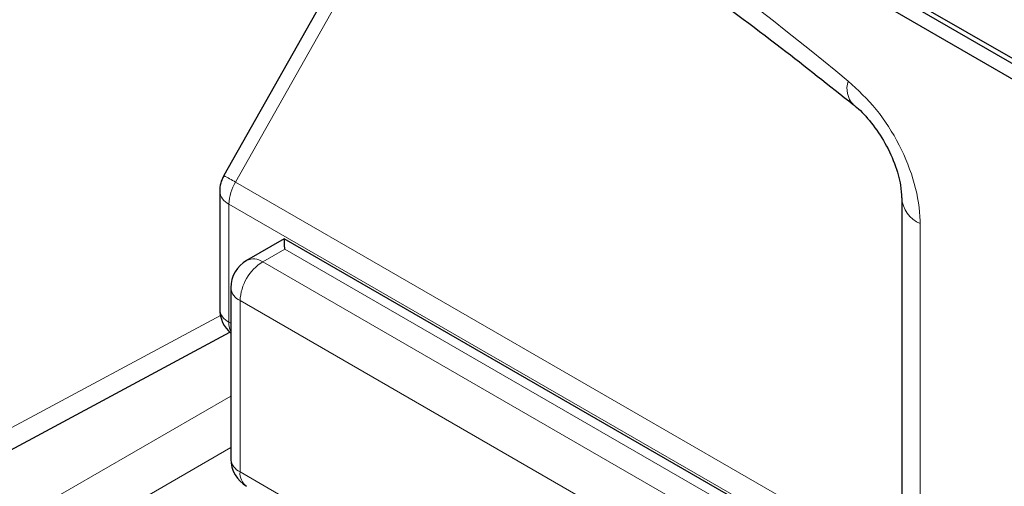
# Paper-space layout 'Blatt4' of a CAD drawing. Header units: millimetres. Extents: x 5 to 418, y 2 to 292.
# Tile 14 of 88: x 145.55 to 148.67, y 149.33 to 150.81. Entities that reach past the tile are written whole.
import ezdxf

# ---------------------------------------------------------------- set-up
doc = ezdxf.new("R2010")
doc.units = ezdxf.units.MM

psp = doc.layouts.new('Blatt4')

# ---------------------------------------------------------------- linework, layer by layer
at = {"color": 7, "linetype": 'Continuous', "lineweight": 25}
for p, q in [((143.2317, 153.7787), (150.3028, 149.6967)), ((145.056, 152.7908), (150.3169, 149.7538)), ((145.0419, 152.7827), (150.3028, 149.7456)), ((146.8526, 151.477), (146.1981, 150.3164)), ((146.1852, 150.2672), (146.1852, 149.8928)), ((148.3467, 150.246), (148.3467, 147.678)), ((146.39, 150.1164), (146.2705, 150.0475)), ((147.9798, 149.1987), (146.39, 150.1164)), ((146.2205, 149.9609), (146.2205, 149.4177)), ((145.3936, 149.3768), (146.2171, 149.8196))]:
    psp.add_line(p, q, dxfattribs=at)
at = {"color": 7, "linetype": 'Continuous', "lineweight": 18}
for p, q in [((146.8897, 151.4567), (146.2352, 150.2961)), ((146.2352, 150.2961), (148.3467, 149.0772)), ((146.2145, 150.2264), (148.3467, 148.9955)), ((146.2145, 150.2264), (146.2145, 149.852)), ((148.4053, 150.1643), (148.4053, 149.224)), ((146.3912, 150.0833), (146.3218, 150.0432)), ((147.8811, 149.2233), (146.3912, 150.0833)), ((146.3218, 150.0432), (147.8091, 149.1846)), ((147.7372, 149.0614), (146.2498, 149.92)), ((146.2498, 149.92), (146.2498, 149.3768)), ((145.4378, 149.4699), (146.1872, 149.8728)), ((146.2145, 149.852), (146.2205, 149.8485)), ((145.3811, 149.1326), (146.2205, 149.6172)), ((146.2205, 149.4539), (145.4518, 149.0101)), ((146.2498, 149.3768), (147.7372, 148.5182))]:
    psp.add_line(p, q, dxfattribs=at)
for centre, radius, start, end in [((142.0666, 143.2552), 9.567, 50.30384, 69.70154), ((148.246, 150.5925), 0.0728, 160.8676, 224.0624), ((145.7659, 149.4805), 0.941, 60.0865, 62.6603), ((146.3587, 150.2215), 0.1443, 148.8563, 178.0435), ((146.2331, 150.2707), 0.048, 184.1293, 247.1908), ((148.4423, 150.2527), 0.0958, 183.6006, 247.2434), ((146.2924, 150.0003), 0.052, 55.6476, 114.8655), ((146.4029, 149.9132), 0.1533, 121.9772, 177.4454), ((146.2697, 149.9652), 0.0494, 185.0787, 246.2415), ((146.2331, 149.8962), 0.048, 184.1293, 247.1908), ((146.2785, 149.8497), 0.0641, 177.9594, 205.2133), ((146.2697, 149.422), 0.0494, 185.0787, 246.2415), ((146.2998, 149.3719), 0.0503, 174.3555, 234.3323)]:
    psp.add_arc(centre, radius, start, end, dxfattribs=at)
at = {"color": 7, "linetype": 'Continuous', "lineweight": 25}
for centre, start, end in [((146.2852, 150.2672), 150.5774, 180), ((146.3205, 149.9609), 119.9972, 180), ((146.2852, 149.8928), 180, 229.7258), ((146.3205, 149.4177), 180, 240.0027)]:
    psp.add_arc(centre, 0.1, start, end, dxfattribs=at)
psp.add_ellipse((146.39, 150.001), major_axis=(0, 0.1155), ratio=0.015248, start_param=5.50652, end_param=6.274383, dxfattribs=at)
for points, knots in [([(145.461, 152.1208), (145.5561, 152.0862), (145.8327, 151.9854), (146.2975, 151.7768), (146.8541, 151.4787), (147.4116, 151.128), (147.8583, 150.8079), (148.1173, 150.6024), (148.1932, 150.5422)], [0, 0, 0, 0, 0.106109, 0.308603, 0.511101, 0.713584, 0.916095, 1, 1, 1, 1]), ([(148.1933, 150.5415), (148.1953, 150.5402), (148.2109, 150.5291), (148.2466, 150.4913), (148.2911, 150.4283), (148.3263, 150.355), (148.3446, 150.2882), (148.3458, 150.2589), (148.3463, 150.2466)], [0, 0, 0, 0, 0.0272494, 0.2179472, 0.4206667, 0.6328065, 0.8445334, 1, 1, 1, 1])]:
    psp.add_open_spline(points, degree=3, knots=knots, dxfattribs=at)
at = {"color": 7, "linetype": 'Continuous', "lineweight": 18}
psp.add_open_spline([(148.4053, 150.1643), (148.4052, 150.1672), (148.4049, 150.2068), (148.3918, 150.2908), (148.3426, 150.4148), (148.269, 150.5314), (148.2078, 150.5881), (148.1772, 150.6164)], degree=3, knots=[0, 0, 0, 0, 0.019366, 0.264509, 0.509654, 0.754828, 1, 1, 1, 1], dxfattribs=at)

doc.saveas('drawing.dxf')
